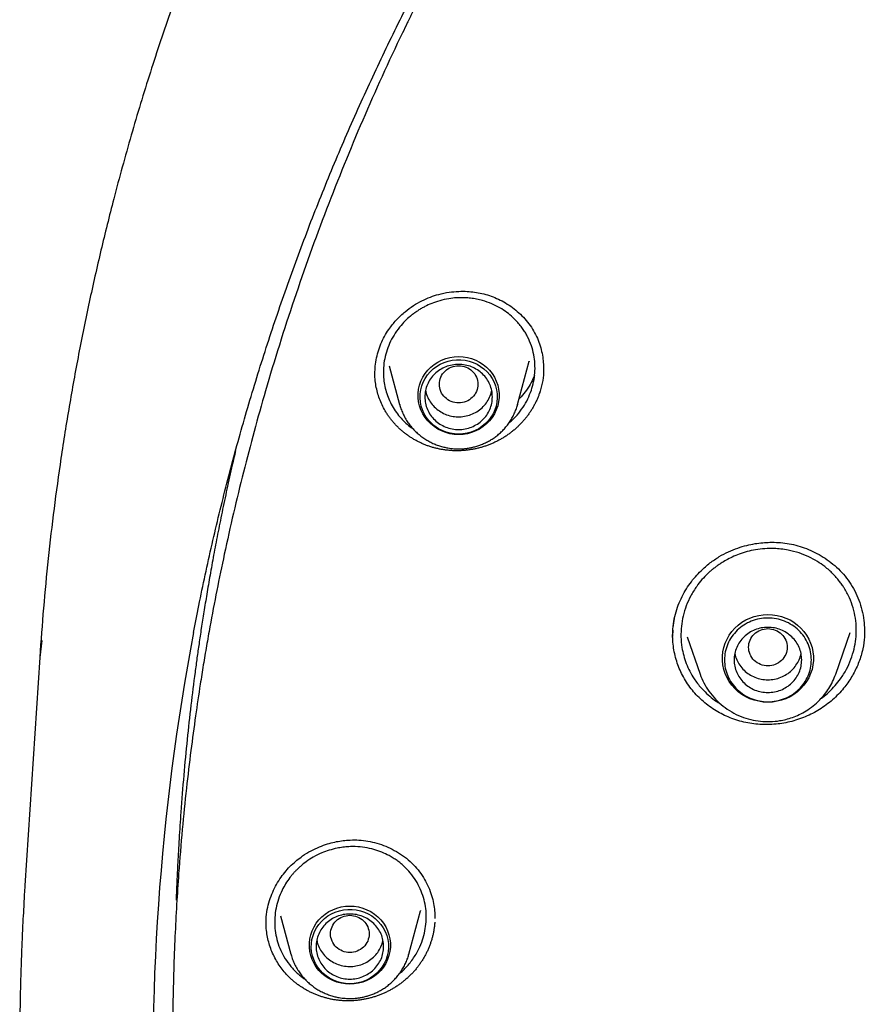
# Model space of a CAD drawing. Header units: millimetres. Extents: x 8 to 849, y 12 to 2010.
# Tile 84 of 113: x 359 to 377, y 1839 to 1859. Entities that reach past the tile are written whole.
import ezdxf

# ---------------------------------------------------------------- set-up
doc = ezdxf.new("R2010")
doc.units = ezdxf.units.MM

msp = doc.modelspace()

# ---------------------------------------------------------------- linework, layer by layer
at = {"color": 7, "linetype": 'Continuous', "lineweight": 30}
for p, q in [((366.479, 1851.966), (366.695, 1851.169)), ((369.141, 1851.169), (369.383, 1852.063)), ((369.38, 1852.064), (369.378, 1852.057)), ((368.584, 1851.379), (368.603, 1851.462)), ((369.595, 1851.408), (369.595, 1851.394)), ((369.143, 1851.176), (369.141, 1851.169)), ((372.363, 1846.547), (372.402, 1846.785)), ((372.358, 1846.365), (372.361, 1846.492)), ((359.244, 1845.923), (359.284, 1846.278)), ((372.656, 1846.354), (372.923, 1845.581)), ((375.733, 1845.581), (376.031, 1846.444)), ((376.284, 1846.063), (376.284, 1846.046)), ((359.237, 1845.924), (358.927, 1841.2)), ((364.226, 1840.572), (364.44, 1839.78)), ((366.887, 1839.78), (367.128, 1840.673)), ((363.926, 1840.416), (363.926, 1840.504)), ((366.888, 1839.787), (366.887, 1839.78))]:
    msp.add_line(p, q, dxfattribs=at)
at = {"color": 7, "linetype": 'Continuous', "lineweight": 30, "flags": 128}
for points in [[(367.918, 1852.164), (368.009, 1852.159), (368.099, 1852.145), (368.186, 1852.121), (368.271, 1852.089), (368.351, 1852.048), (368.427, 1851.998), (368.496, 1851.942), (368.559, 1851.878), (368.614, 1851.808), (368.661, 1851.733), (368.699, 1851.654), (368.728, 1851.57), (368.747, 1851.485), (368.757, 1851.398), (368.757, 1851.31), (368.747, 1851.223), (368.728, 1851.137), (368.699, 1851.054), (368.661, 1850.974), (368.614, 1850.899), (368.559, 1850.83), (368.496, 1850.766), (368.427, 1850.709), (368.351, 1850.66), (368.271, 1850.619), (368.186, 1850.586), (368.099, 1850.563), (368.009, 1850.549), (367.918, 1850.544), (367.827, 1850.549), (367.737, 1850.563), (367.65, 1850.586), (367.565, 1850.619), (367.485, 1850.66), (367.41, 1850.709), (367.34, 1850.766), (367.278, 1850.83), (367.223, 1850.899), (367.176, 1850.974), (367.137, 1851.054), (367.108, 1851.137), (367.089, 1851.223), (367.079, 1851.31), (367.079, 1851.398), (367.089, 1851.485), (367.108, 1851.57), (367.137, 1851.654), (367.176, 1851.733), (367.223, 1851.808), (367.278, 1851.878), (367.34, 1851.942), (367.41, 1851.998), (367.485, 1852.048), (367.565, 1852.089), (367.65, 1852.121), (367.737, 1852.145), (367.827, 1852.159), (367.918, 1852.164)], [(367.918, 1850.553), (367.83, 1850.558), (367.743, 1850.572), (367.658, 1850.595), (367.577, 1850.627), (367.499, 1850.667), (367.427, 1850.716), (367.36, 1850.772), (367.301, 1850.834), (367.248, 1850.903), (367.204, 1850.976), (367.169, 1851.054), (367.143, 1851.135), (367.126, 1851.218), (367.118, 1851.303), (367.121, 1851.388), (367.133, 1851.472), (367.155, 1851.554), (367.185, 1851.634), (367.225, 1851.71), (367.273, 1851.781), (367.329, 1851.846), (367.393, 1851.906), (367.462, 1851.958), (367.537, 1852.002), (367.617, 1852.038), (367.7, 1852.066), (367.786, 1852.085), (367.874, 1852.094), (367.962, 1852.094), (368.05, 1852.085), (368.136, 1852.066), (368.219, 1852.038), (368.299, 1852.002), (368.374, 1851.958), (368.443, 1851.906), (368.507, 1851.846), (368.563, 1851.781), (368.611, 1851.71), (368.651, 1851.634), (368.682, 1851.554), (368.703, 1851.472), (368.715, 1851.388), (368.718, 1851.303), (368.71, 1851.218), (368.694, 1851.135), (368.667, 1851.054), (368.632, 1850.976), (368.588, 1850.903), (368.536, 1850.834), (368.476, 1850.772), (368.409, 1850.716), (368.337, 1850.667), (368.259, 1850.627), (368.178, 1850.595), (368.093, 1850.572), (368.006, 1850.558), (367.918, 1850.553)], [(374.328, 1844.998), (374.232, 1845.003), (374.138, 1845.017), (374.045, 1845.04), (373.956, 1845.072), (373.87, 1845.112), (373.789, 1845.161), (373.713, 1845.217), (373.644, 1845.281), (373.582, 1845.351), (373.527, 1845.426), (373.481, 1845.507), (373.443, 1845.592), (373.414, 1845.679), (373.395, 1845.77), (373.385, 1845.861), (373.385, 1845.953), (373.395, 1846.045), (373.414, 1846.135), (373.443, 1846.223), (373.481, 1846.308), (373.527, 1846.388), (373.582, 1846.464), (373.644, 1846.534), (373.713, 1846.597), (373.789, 1846.654), (373.87, 1846.703), (373.956, 1846.743), (374.045, 1846.775), (374.138, 1846.798), (374.232, 1846.812), (374.328, 1846.817), (374.423, 1846.812), (374.518, 1846.798), (374.61, 1846.775), (374.7, 1846.743), (374.786, 1846.703), (374.867, 1846.654), (374.943, 1846.597), (375.012, 1846.534), (375.074, 1846.464), (375.129, 1846.388), (375.175, 1846.308), (375.213, 1846.223), (375.242, 1846.135), (375.261, 1846.045), (375.27, 1845.953), (375.27, 1845.861), (375.261, 1845.77), (375.242, 1845.679), (375.213, 1845.592), (375.175, 1845.507), (375.129, 1845.426), (375.074, 1845.351), (375.012, 1845.281), (374.943, 1845.217), (374.867, 1845.161), (374.786, 1845.112), (374.7, 1845.072), (374.61, 1845.04), (374.518, 1845.017), (374.423, 1845.003), (374.328, 1844.998)], [(365.664, 1840.775), (365.754, 1840.77), (365.844, 1840.756), (365.932, 1840.732), (366.016, 1840.7), (366.097, 1840.659), (366.172, 1840.609), (366.241, 1840.553), (366.304, 1840.489), (366.359, 1840.419), (366.406, 1840.344), (366.444, 1840.264), (366.473, 1840.181), (366.493, 1840.096), (366.503, 1840.009), (366.503, 1839.921), (366.493, 1839.834), (366.473, 1839.748), (366.444, 1839.665), (366.406, 1839.585), (366.359, 1839.51), (366.304, 1839.441), (366.241, 1839.377), (366.172, 1839.32), (366.097, 1839.271), (366.016, 1839.23), (365.932, 1839.197), (365.844, 1839.174), (365.754, 1839.16), (365.664, 1839.155), (365.573, 1839.16), (365.483, 1839.174), (365.395, 1839.197), (365.311, 1839.23), (365.23, 1839.271), (365.155, 1839.32), (365.086, 1839.377), (365.023, 1839.441), (364.968, 1839.51), (364.921, 1839.585), (364.883, 1839.665), (364.854, 1839.748), (364.834, 1839.834), (364.824, 1839.921), (364.824, 1840.009), (364.834, 1840.096), (364.854, 1840.181), (364.883, 1840.264), (364.921, 1840.344), (364.968, 1840.419), (365.023, 1840.489), (365.086, 1840.553), (365.155, 1840.609), (365.23, 1840.659), (365.311, 1840.7), (365.395, 1840.732), (365.483, 1840.756), (365.573, 1840.77), (365.664, 1840.775)], [(365.664, 1839.164), (365.575, 1839.169), (365.489, 1839.183), (365.404, 1839.206), (365.322, 1839.238), (365.245, 1839.278), (365.172, 1839.327), (365.106, 1839.383), (365.046, 1839.445), (364.994, 1839.513), (364.95, 1839.587), (364.914, 1839.665), (364.888, 1839.746), (364.871, 1839.829), (364.864, 1839.914), (364.866, 1839.999), (364.878, 1840.083), (364.9, 1840.165), (364.931, 1840.245), (364.971, 1840.321), (365.019, 1840.392), (365.075, 1840.457), (365.138, 1840.516), (365.208, 1840.569), (365.283, 1840.613), (365.362, 1840.649), (365.446, 1840.677), (365.532, 1840.696), (365.619, 1840.705), (365.708, 1840.705), (365.795, 1840.696), (365.881, 1840.677), (365.965, 1840.649), (366.044, 1840.613), (366.119, 1840.569), (366.189, 1840.516), (366.252, 1840.457), (366.308, 1840.392), (366.356, 1840.321), (366.396, 1840.245), (366.427, 1840.165), (366.449, 1840.083), (366.461, 1839.999), (366.463, 1839.914), (366.456, 1839.829), (366.439, 1839.746), (366.413, 1839.665), (366.377, 1839.587), (366.333, 1839.513), (366.281, 1839.445), (366.221, 1839.383), (366.155, 1839.327), (366.082, 1839.278), (366.005, 1839.238), (365.923, 1839.206), (365.838, 1839.183), (365.752, 1839.169), (365.664, 1839.164)]]:
    msp.add_lwpolyline(points, dxfattribs=at)
at = {"color": 7, "linetype": 'Continuous', "lineweight": 30}
msp.add_arc((409.896, 1837.45), 48.317, 169.2711, 182.7682, dxfattribs=at)
for points, knots in [([(413.569, 1895.163), (413.259, 1895.162), (412.649, 1895.159), (411.746, 1895.136), (410.871, 1895.101), (410.023, 1895.054), (409.203, 1894.996), (408.41, 1894.929), (407.62, 1894.85), (406.835, 1894.762), (406.058, 1894.663), (405.315, 1894.558), (404.605, 1894.448), (403.928, 1894.334), (403.284, 1894.219), (402.673, 1894.102), (402.094, 1893.985), (401.549, 1893.868), (401.039, 1893.754), (400.564, 1893.644), (400.12, 1893.536), (399.694, 1893.43), (399, 1893.251), (398.031, 1892.985), (396.788, 1892.612), (395.541, 1892.206), (394.291, 1891.766), (393.04, 1891.292), (391.788, 1890.783), (390.649, 1890.286), (389.622, 1889.813), (388.706, 1889.37), (387.792, 1888.907), (386.879, 1888.423), (385.973, 1887.92), (385.102, 1887.415), (384.277, 1886.917), (383.504, 1886.432), (382.766, 1885.951), (382.062, 1885.477), (381.426, 1885.034), (380.853, 1884.623), (380.331, 1884.24), (379.81, 1883.847), (379.28, 1883.438), (378.74, 1883.01), (378.155, 1882.534), (377.527, 1882.007), (376.855, 1881.425), (376.177, 1880.818), (375.433, 1880.128), (374.63, 1879.354), (373.776, 1878.491), (372.936, 1877.603), (372.111, 1876.689), (371.305, 1875.754), (370.517, 1874.795), (369.746, 1873.81), (368.988, 1872.793), (368.329, 1871.862), (367.763, 1871.026), (367.284, 1870.294), (366.815, 1869.55), (366.363, 1868.804), (365.934, 1868.071), (365.548, 1867.385), (365.202, 1866.749), (364.891, 1866.16), (364.649, 1865.685), (364.467, 1865.321), (364.34, 1865.064), (364.217, 1864.811), (364.1, 1864.565), (363.997, 1864.347), (363.909, 1864.161), (363.838, 1864.007), (363.777, 1863.873), (363.724, 1863.758), (363.68, 1863.661), (363.64, 1863.573), (363.593, 1863.467), (363.532, 1863.33), (363.456, 1863.158), (363.371, 1862.963), (363.271, 1862.732), (363.156, 1862.462), (363.025, 1862.149), (362.885, 1861.807), (362.735, 1861.435), (362.577, 1861.033), (362.391, 1860.547), (362.182, 1859.981), (361.957, 1859.345), (361.738, 1858.701), (361.527, 1858.053), (361.324, 1857.402), (361.13, 1856.747), (360.945, 1856.089), (360.733, 1855.295), (360.501, 1854.363), (360.258, 1853.29), (360.039, 1852.212), (359.844, 1851.134), (359.674, 1850.067), (359.529, 1849.015), (359.409, 1847.979), (359.31, 1846.953), (359.261, 1846.271), (359.237, 1845.932)], [0, 0, 0, 0, 0.011326, 0.022328, 0.033005, 0.043359, 0.053389, 0.063094, 0.072476, 0.082421, 0.091975, 0.101136, 0.109906, 0.118283, 0.126268, 0.133861, 0.141062, 0.147871, 0.154287, 0.160208, 0.16575, 0.171024, 0.176305, 0.192006, 0.207877, 0.223917, 0.240128, 0.256509, 0.273069, 0.289822, 0.302202, 0.314686, 0.327273, 0.339963, 0.352757, 0.365482, 0.377097, 0.38833, 0.39918, 0.409649, 0.419735, 0.427848, 0.435727, 0.443746, 0.452017, 0.460538, 0.46931, 0.479971, 0.49098, 0.502318, 0.513779, 0.528734, 0.543804, 0.558988, 0.574289, 0.589712, 0.60507, 0.62066, 0.636481, 0.652534, 0.663364, 0.674298, 0.685335, 0.696364, 0.707012, 0.717246, 0.725911, 0.734256, 0.742281, 0.745953, 0.749554, 0.753084, 0.756543, 0.759789, 0.762173, 0.764291, 0.766143, 0.767729, 0.76905, 0.770153, 0.771389, 0.773421, 0.775809, 0.778477, 0.781421, 0.785286, 0.789542, 0.794189, 0.799228, 0.804659, 0.810481, 0.818855, 0.827398, 0.835955, 0.844526, 0.85311, 0.861707, 0.870318, 0.878942, 0.892768, 0.906628, 0.920523, 0.934377, 0.94805, 0.961301, 0.974375, 0.987275, 1, 1, 1, 1]), ([(362.424, 1846.442), (362.46, 1846.628), (362.536, 1847.027), (362.664, 1847.637), (362.805, 1848.271), (362.955, 1848.904), (363.114, 1849.535), (363.28, 1850.164), (363.455, 1850.791), (363.639, 1851.415), (363.831, 1852.037), (364.031, 1852.657), (364.24, 1853.274), (364.457, 1853.889), (364.682, 1854.5), (364.916, 1855.109), (365.157, 1855.715), (365.407, 1856.318), (365.665, 1856.918), (365.931, 1857.514), (366.204, 1858.107), (366.486, 1858.697), (366.776, 1859.283), (367.074, 1859.865), (367.379, 1860.443), (367.692, 1861.018), (368.013, 1861.589), (368.341, 1862.156), (368.677, 1862.718), (369.021, 1863.276), (369.372, 1863.83), (369.731, 1864.38), (370.096, 1864.925), (370.47, 1865.465), (370.85, 1866.001), (371.237, 1866.532), (371.632, 1867.058), (372.034, 1867.579), (372.443, 1868.095), (372.858, 1868.606), (373.281, 1869.111), (373.71, 1869.612), (374.146, 1870.106), (374.588, 1870.596), (375.037, 1871.08), (375.493, 1871.558), (375.955, 1872.03), (376.423, 1872.497), (376.897, 1872.958), (377.378, 1873.413), (377.865, 1873.861), (378.357, 1874.304), (378.856, 1874.74), (379.36, 1875.171), (379.87, 1875.594), (380.386, 1876.012), (380.908, 1876.423), (381.435, 1876.827), (381.967, 1877.225), (382.504, 1877.616), (383.047, 1878.001), (383.595, 1878.378), (384.148, 1878.749), (384.706, 1879.113), (385.269, 1879.47), (385.836, 1879.819), (386.408, 1880.162), (386.985, 1880.498), (387.566, 1880.826), (388.152, 1881.147), (388.741, 1881.46), (389.335, 1881.767), (389.933, 1882.065), (390.535, 1882.357), (391.141, 1882.64), (391.751, 1882.917), (392.364, 1883.185), (392.981, 1883.446), (393.601, 1883.699), (394.225, 1883.945), (394.852, 1884.182), (395.482, 1884.412), (396.115, 1884.634), (396.751, 1884.848), (397.39, 1885.054), (398.031, 1885.251), (398.676, 1885.441), (399.322, 1885.623), (399.971, 1885.797), (400.623, 1885.963), (401.276, 1886.12), (401.932, 1886.27), (402.589, 1886.411), (403.249, 1886.544), (403.91, 1886.669), (404.572, 1886.785), (405.237, 1886.893), (405.902, 1886.993), (406.569, 1887.085), (407.237, 1887.168), (407.907, 1887.243), (408.577, 1887.309), (409.248, 1887.367), (409.919, 1887.417), (410.592, 1887.458), (411.264, 1887.491), (411.937, 1887.516), (412.611, 1887.532), (413.285, 1887.54), (413.958, 1887.539), (414.632, 1887.53), (415.305, 1887.513), (415.978, 1887.487), (416.651, 1887.452), (417.323, 1887.41), (417.995, 1887.359), (418.666, 1887.299), (419.336, 1887.231), (420.005, 1887.155), (420.672, 1887.071), (421.339, 1886.978), (422.005, 1886.877), (422.669, 1886.767), (423.331, 1886.65), (423.992, 1886.524), (424.651, 1886.389), (425.308, 1886.247), (425.963, 1886.096), (426.617, 1885.937), (427.268, 1885.771), (427.916, 1885.595), (428.563, 1885.412), (429.206, 1885.221), (429.847, 1885.022), (430.486, 1884.815), (431.121, 1884.6), (431.754, 1884.377), (432.384, 1884.146), (433.01, 1883.907), (433.633, 1883.66), (434.253, 1883.406), (434.869, 1883.144), (435.482, 1882.874), (436.091, 1882.597), (436.696, 1882.312), (437.298, 1882.019), (437.895, 1881.719), (438.488, 1881.412), (439.077, 1881.097), (439.662, 1880.775), (440.243, 1880.446), (440.819, 1880.109), (441.39, 1879.765), (441.957, 1879.415), (442.519, 1879.057), (443.076, 1878.692), (443.628, 1878.32), (444.175, 1877.941), (444.717, 1877.556), (445.254, 1877.164), (445.785, 1876.765), (446.311, 1876.359), (446.832, 1875.947), (447.347, 1875.529), (447.856, 1875.104), (448.36, 1874.673), (448.857, 1874.235), (449.349, 1873.792), (449.835, 1873.342), (450.315, 1872.886), (450.788, 1872.425), (451.255, 1871.957), (451.716, 1871.484), (452.171, 1871.005), (452.619, 1870.52), (453.06, 1870.03), (453.495, 1869.534), (453.923, 1869.033), (454.344, 1868.527), (454.759, 1868.015), (455.167, 1867.498), (455.567, 1866.976), (455.961, 1866.45), (456.347, 1865.918), (456.726, 1865.382), (457.099, 1864.841), (457.463, 1864.295), (457.821, 1863.745), (458.17, 1863.19), (458.513, 1862.631), (458.848, 1862.068), (459.175, 1861.501), (459.495, 1860.929), (459.807, 1860.354), (460.111, 1859.775), (460.407, 1859.192), (460.696, 1858.605), (460.976, 1858.015), (461.249, 1857.422), (461.513, 1856.825), (461.77, 1856.225), (462.018, 1855.621), (462.259, 1855.015), (462.491, 1854.406), (462.715, 1853.794), (462.93, 1853.179), (463.138, 1852.561), (463.337, 1851.941), (463.527, 1851.319), (463.71, 1850.694), (463.884, 1850.067), (464.049, 1849.437), (464.206, 1848.806), (464.355, 1848.173), (464.494, 1847.538), (464.616, 1846.954), (464.687, 1846.58), (464.717, 1846.419)], [0, 0, 0, 0, 0.00408, 0.00874, 0.0134, 0.01806, 0.02272, 0.02738, 0.03204, 0.0367, 0.04136, 0.04602, 0.05068, 0.05534, 0.06, 0.064659, 0.069319, 0.073979, 0.078639, 0.083299, 0.087958, 0.092618, 0.097278, 0.101938, 0.106597, 0.111257, 0.115917, 0.120576, 0.125236, 0.129896, 0.134555, 0.139215, 0.143874, 0.148534, 0.153193, 0.157853, 0.162512, 0.167172, 0.171831, 0.176491, 0.18115, 0.185809, 0.190469, 0.195128, 0.199787, 0.204447, 0.209106, 0.213765, 0.218425, 0.223084, 0.227743, 0.232402, 0.237061, 0.24172, 0.24638, 0.251039, 0.255698, 0.260357, 0.265016, 0.269675, 0.274334, 0.278993, 0.283652, 0.288311, 0.29297, 0.297629, 0.302288, 0.306947, 0.311606, 0.316265, 0.320923, 0.325582, 0.330241, 0.3349, 0.339559, 0.344218, 0.348876, 0.353535, 0.358194, 0.362853, 0.367511, 0.37217, 0.376829, 0.381488, 0.386146, 0.390805, 0.395464, 0.400122, 0.404781, 0.40944, 0.414098, 0.418757, 0.423416, 0.428074, 0.432733, 0.437391, 0.44205, 0.446709, 0.451367, 0.456026, 0.460684, 0.465343, 0.470002, 0.47466, 0.479319, 0.483977, 0.488636, 0.493295, 0.497953, 0.502612, 0.50727, 0.511929, 0.516587, 0.521246, 0.525905, 0.530563, 0.535222, 0.53988, 0.544539, 0.549197, 0.553856, 0.558515, 0.563173, 0.567832, 0.57249, 0.577149, 0.581808, 0.586466, 0.591125, 0.595784, 0.600442, 0.605101, 0.609759, 0.614418, 0.619077, 0.623735, 0.628394, 0.633053, 0.637712, 0.64237, 0.647029, 0.651688, 0.656346, 0.661005, 0.665664, 0.670323, 0.674982, 0.67964, 0.684299, 0.688958, 0.693617, 0.698276, 0.702935, 0.707594, 0.712252, 0.716911, 0.72157, 0.726229, 0.730888, 0.735547, 0.740206, 0.744865, 0.749524, 0.754183, 0.758842, 0.763502, 0.768161, 0.77282, 0.777479, 0.782138, 0.786797, 0.791456, 0.796116, 0.800775, 0.805434, 0.810093, 0.814753, 0.819412, 0.824071, 0.828731, 0.83339, 0.83805, 0.842709, 0.847368, 0.852028, 0.856687, 0.861347, 0.866006, 0.870666, 0.875325, 0.879985, 0.884645, 0.889304, 0.893964, 0.898624, 0.903283, 0.907943, 0.912603, 0.917262, 0.921922, 0.926582, 0.931242, 0.935901, 0.940561, 0.945221, 0.949881, 0.954541, 0.959201, 0.96386, 0.96852, 0.97318, 0.97784, 0.9825, 0.98716, 0.99182, 0.99648, 1, 1, 1, 1]), ([(377.417, 1873.446), (377.154, 1873.199), (376.513, 1872.594), (375.741, 1871.799), (375.211, 1871.235), (375.022, 1871.029), (374.969, 1870.972), (374.917, 1870.916), (374.865, 1870.859), (374.814, 1870.802), (374.762, 1870.745), (374.709, 1870.687), (374.644, 1870.615), (374.547, 1870.507), (374.404, 1870.347), (374.21, 1870.128), (373.972, 1869.854), (373.69, 1869.526), (373.36, 1869.134), (372.982, 1868.676), (372.558, 1868.148), (372.095, 1867.554), (371.595, 1866.891), (371.062, 1866.159), (370.626, 1865.537), (370.321, 1865.087), (370.152, 1864.835), (370.01, 1864.62), (369.871, 1864.407), (369.734, 1864.196), (369.6, 1863.987), (369.394, 1863.662), (369.124, 1863.226), (368.742, 1862.593), (368.336, 1861.894), (367.914, 1861.136), (367.608, 1860.565), (367.403, 1860.17), (367.285, 1859.942), (367.172, 1859.718), (367.062, 1859.5), (366.956, 1859.285), (366.854, 1859.076), (366.498, 1858.34), (365.917, 1857.063), (365.168, 1855.219), (364.496, 1853.349), (363.926, 1851.53), (363.448, 1849.768), (363.067, 1848.137), (362.841, 1846.999), (362.727, 1846.364), (362.693, 1846.166), (362.659, 1845.968), (362.626, 1845.77), (362.594, 1845.572), (362.539, 1845.222), (362.461, 1844.698), (362.364, 1843.979), (362.271, 1843.194), (362.186, 1842.343), (362.12, 1841.541), (362.071, 1840.801), (362.037, 1840.137), (362.011, 1839.444), (361.994, 1838.714), (361.989, 1837.951), (361.997, 1837.13), (362.02, 1836.291), (362.058, 1835.457), (362.106, 1834.682), (362.162, 1833.967), (362.225, 1833.292), (362.292, 1832.662), (362.346, 1832.21), (362.38, 1831.937), (362.395, 1831.82), (362.41, 1831.707), (362.425, 1831.597), (362.44, 1831.49), (362.454, 1831.387), (362.553, 1830.683), (362.766, 1829.374), (363.155, 1827.465), (363.625, 1825.557), (364.154, 1823.729), (364.738, 1821.985), (365.179, 1820.772), (365.45, 1820.121), (365.494, 1820.017)], [0, 0, 0, 0, 0.01833, 0.044809, 0.056459, 0.057767, 0.059075, 0.060382, 0.06169, 0.062998, 0.064306, 0.065613, 0.067014, 0.069245, 0.07302, 0.077992, 0.08416, 0.091526, 0.100088, 0.110317, 0.121855, 0.1347, 0.148853, 0.164314, 0.181083, 0.187746, 0.192203, 0.196606, 0.200958, 0.205258, 0.209507, 0.213704, 0.224982, 0.23587, 0.251628, 0.266492, 0.280464, 0.284968, 0.289371, 0.293673, 0.297873, 0.301972, 0.30597, 0.309867, 0.344064, 0.378259, 0.412454, 0.446648, 0.476739, 0.50683, 0.53331, 0.536778, 0.540246, 0.543713, 0.547181, 0.550649, 0.554116, 0.565529, 0.578063, 0.591718, 0.606495, 0.622393, 0.63341, 0.644908, 0.656887, 0.669347, 0.682792, 0.696439, 0.711884, 0.726313, 0.739726, 0.752122, 0.763503, 0.774848, 0.784963, 0.787065, 0.789105, 0.791082, 0.792998, 0.794852, 0.796644, 0.798374, 0.831702, 0.865311, 0.8992, 0.93337, 0.963672, 0.994192, 1, 1, 1, 1]), ([(366.262, 1852.304), (366.282, 1852.359), (366.321, 1852.465), (366.4, 1852.615), (366.504, 1852.774), (366.637, 1852.936), (366.802, 1853.091), (366.976, 1853.219), (367.153, 1853.32), (367.33, 1853.397), (367.518, 1853.457), (367.714, 1853.497), (367.912, 1853.515), (368.089, 1853.514), (368.25, 1853.499), (368.404, 1853.471), (368.557, 1853.428), (368.708, 1853.369), (368.856, 1853.295), (369, 1853.205), (369.136, 1853.099), (369.263, 1852.978), (369.377, 1852.842), (369.475, 1852.695), (369.552, 1852.542), (369.61, 1852.386), (369.649, 1852.23), (369.672, 1852.081), (369.675, 1851.984), (369.677, 1851.939)], [0, 0, 0, 0, 0.03618, 0.0711177, 0.1048793, 0.1533718, 0.1993645, 0.2428977, 0.2840205, 0.3227106, 0.3589586, 0.4034798, 0.4436215, 0.4793404, 0.5110907, 0.5428218, 0.5754311, 0.6089918, 0.6435234, 0.6790075, 0.7153997, 0.7526366, 0.7906481, 0.8285772, 0.8653864, 0.9013203, 0.9363666, 0.9704868, 1, 1, 1, 1]), ([(369.425, 1851.462), (369.442, 1851.52), (369.477, 1851.638), (369.501, 1851.822), (369.503, 1852.011), (369.479, 1852.2), (369.429, 1852.388), (369.367, 1852.535), (369.307, 1852.646), (369.257, 1852.725), (369.196, 1852.808), (369.124, 1852.892), (369.033, 1852.984), (368.916, 1853.081), (368.771, 1853.176), (368.603, 1853.26), (368.439, 1853.317), (368.291, 1853.352), (368.168, 1853.371), (368.029, 1853.382), (367.879, 1853.381), (367.704, 1853.361), (367.531, 1853.323), (367.365, 1853.266), (367.24, 1853.209), (367.147, 1853.158), (367.079, 1853.116), (367.012, 1853.071), (366.928, 1853.008), (366.83, 1852.922), (366.713, 1852.798), (366.602, 1852.651), (366.504, 1852.48), (366.458, 1852.36), (366.436, 1852.3)], [0, 0, 0, 0, 0.03826, 0.077268, 0.117025, 0.157535, 0.198797, 0.240814, 0.259218, 0.2793, 0.301059, 0.324492, 0.349596, 0.383317, 0.419636, 0.458546, 0.500037, 0.526673, 0.552248, 0.576766, 0.611553, 0.643973, 0.683517, 0.718879, 0.750072, 0.766494, 0.782807, 0.799011, 0.815107, 0.846968, 0.878405, 0.919659, 0.960186, 1, 1, 1, 1]), ([(366.183, 1851.808), (366.185, 1851.858), (366.187, 1851.967), (366.212, 1852.134), (366.245, 1852.248), (366.262, 1852.304)], [0, 0, 0, 0, 0.303796, 0.651876, 1, 1, 1, 1]), ([(366.436, 1852.3), (366.418, 1852.239), (366.381, 1852.116), (366.358, 1851.924), (366.358, 1851.744), (366.379, 1851.578), (366.415, 1851.429), (366.468, 1851.282), (366.538, 1851.139), (366.623, 1851.005), (366.72, 1850.885), (366.823, 1850.782), (366.904, 1850.711), (366.955, 1850.678), (366.967, 1850.671)], [0, 0, 0, 0, 0.102004, 0.206605, 0.313842, 0.39605, 0.479777, 0.565041, 0.651856, 0.740238, 0.825346, 0.902121, 0.978029, 1, 1, 1, 1]), ([(367.918, 1851.972), (367.866, 1851.966), (367.761, 1851.954), (367.628, 1851.866), (367.54, 1851.738), (367.507, 1851.587), (367.54, 1851.436), (367.628, 1851.307), (367.761, 1851.222), (367.918, 1851.191), (368.075, 1851.222), (368.209, 1851.307), (368.297, 1851.436), (368.329, 1851.587), (368.297, 1851.738), (368.209, 1851.866), (368.075, 1851.954), (367.97, 1851.966), (367.918, 1851.972)], [0, 0, 0, 0, 0.0625, 0.125, 0.1875, 0.25, 0.3125, 0.375, 0.4375, 0.5, 0.5625, 0.625, 0.6875, 0.75, 0.8125, 0.875, 0.9375, 1, 1, 1, 1]), ([(369.595, 1851.408), (369.587, 1851.386), (369.575, 1851.352), (369.557, 1851.307), (369.543, 1851.273), (369.528, 1851.24), (369.507, 1851.196), (369.484, 1851.153), (369.461, 1851.11), (369.442, 1851.079), (369.423, 1851.048), (369.403, 1851.017), (369.376, 1850.976), (369.347, 1850.937), (369.317, 1850.898), (369.294, 1850.869), (369.27, 1850.841), (369.245, 1850.813), (369.221, 1850.786), (369.186, 1850.75), (369.151, 1850.716), (369.115, 1850.682), (369.087, 1850.658), (369.059, 1850.634), (369.03, 1850.61), (369.001, 1850.587), (368.961, 1850.557), (368.921, 1850.529), (368.879, 1850.501), (368.847, 1850.481), (368.815, 1850.462), (368.783, 1850.444), (368.739, 1850.42), (368.695, 1850.397), (368.65, 1850.376), (368.616, 1850.361), (368.581, 1850.346), (368.546, 1850.333), (368.511, 1850.32), (368.464, 1850.303), (368.416, 1850.288), (368.368, 1850.275), (368.332, 1850.265), (368.296, 1850.256), (368.259, 1850.249), (368.21, 1850.239), (368.161, 1850.231), (368.112, 1850.224), (368.075, 1850.22), (368.038, 1850.216), (368, 1850.213), (367.963, 1850.211), (367.914, 1850.209), (367.864, 1850.209), (367.814, 1850.21), (367.777, 1850.212), (367.74, 1850.215), (367.703, 1850.218), (367.666, 1850.222), (367.617, 1850.228), (367.569, 1850.236), (367.52, 1850.245), (367.484, 1850.253), (367.448, 1850.261), (367.413, 1850.27), (367.377, 1850.28), (367.33, 1850.295), (367.284, 1850.31), (367.238, 1850.327), (367.204, 1850.341), (367.17, 1850.355), (367.137, 1850.37), (367.093, 1850.391), (367.05, 1850.413), (367.008, 1850.437), (366.976, 1850.455), (366.945, 1850.474), (366.915, 1850.494), (366.885, 1850.514), (366.845, 1850.542), (366.807, 1850.571), (366.769, 1850.601), (366.742, 1850.624), (366.715, 1850.648), (366.688, 1850.672), (366.662, 1850.697), (366.628, 1850.73), (366.595, 1850.765), (366.564, 1850.801), (366.541, 1850.829), (366.518, 1850.856), (366.496, 1850.885), (366.475, 1850.913), (366.448, 1850.952), (366.422, 1850.992), (366.379, 1851.064), (366.33, 1851.157), (366.276, 1851.286), (366.234, 1851.418), (366.203, 1851.556), (366.185, 1851.689), (366.182, 1851.777), (366.181, 1851.817)], [0, 0, 0, 0, 0.015142, 0.022712, 0.030281, 0.037851, 0.045421, 0.060563, 0.068133, 0.075702, 0.083272, 0.090842, 0.098411, 0.113553, 0.121123, 0.128693, 0.136262, 0.143832, 0.151402, 0.158971, 0.174113, 0.181683, 0.189253, 0.196822, 0.204392, 0.211962, 0.219531, 0.234673, 0.242243, 0.249813, 0.257382, 0.264952, 0.272522, 0.287664, 0.295234, 0.302803, 0.310373, 0.317943, 0.325512, 0.333082, 0.348224, 0.355794, 0.363363, 0.370933, 0.378503, 0.386072, 0.401214, 0.408784, 0.416354, 0.423923, 0.431493, 0.439063, 0.446632, 0.461774, 0.469344, 0.476913, 0.484483, 0.492053, 0.499622, 0.507192, 0.522334, 0.529904, 0.537473, 0.545043, 0.552613, 0.560182, 0.567752, 0.582894, 0.590464, 0.598034, 0.605603, 0.613173, 0.620743, 0.635885, 0.643454, 0.651024, 0.658594, 0.666163, 0.673733, 0.681303, 0.696444, 0.704014, 0.711584, 0.719153, 0.726723, 0.734293, 0.741862, 0.757004, 0.764574, 0.772143, 0.779713, 0.787283, 0.794853, 0.802422, 0.817564, 0.825134, 0.85544, 0.884787, 0.914134, 0.944327, 0.974519, 1, 1, 1, 1]), ([(369.49, 1851.769), (369.469, 1851.72), (369.423, 1851.616), (369.328, 1851.468), (369.242, 1851.354), (369.186, 1851.298), (369.172, 1851.285)], [0, 0, 0, 0, 0.274893, 0.597786, 0.905974, 1, 1, 1, 1]), ([(369.674, 1851.939), (369.675, 1851.902), (369.68, 1851.792), (369.656, 1851.607), (369.615, 1851.465), (369.595, 1851.394)], [0, 0, 0, 0, 0.204248, 0.602605, 1, 1, 1, 1]), ([(367.234, 1851.462), (367.237, 1851.443), (367.247, 1851.379), (367.291, 1851.279), (367.365, 1851.167), (367.461, 1851.071), (367.574, 1850.995), (367.7, 1850.941), (367.835, 1850.913), (367.973, 1850.91), (368.109, 1850.934), (368.238, 1850.982), (368.354, 1851.054), (368.453, 1851.146), (368.534, 1851.255), (368.567, 1851.337), (368.584, 1851.379)], [0, 0, 0, 0, 0.0333077, 0.1076686, 0.1820296, 0.2563905, 0.3307515, 0.4051124, 0.4794734, 0.5538343, 0.6281953, 0.7025562, 0.7769172, 0.8512781, 0.9256391, 1, 1, 1, 1]), ([(368.955, 1850.778), (368.978, 1850.797), (369.041, 1850.85), (369.143, 1850.96), (369.256, 1851.108), (369.356, 1851.28), (369.402, 1851.402), (369.425, 1851.462)], [0, 0, 0, 0, 0.1057571, 0.2894036, 0.5304831, 0.7673429, 1, 1, 1, 1]), ([(366.696, 1851.171), (366.699, 1851.157), (366.711, 1851.109), (366.741, 1851.03), (366.785, 1850.932), (366.836, 1850.841), (366.894, 1850.757), (366.955, 1850.681), (367.023, 1850.61), (367.096, 1850.544), (367.173, 1850.484), (367.255, 1850.43), (367.341, 1850.383), (367.429, 1850.343), (367.519, 1850.31), (367.607, 1850.285), (367.687, 1850.269), (367.757, 1850.258), (367.832, 1850.25), (367.886, 1850.249), (367.918, 1850.249)], [0, 0, 0, 0, 0.025915, 0.090629, 0.155964, 0.221991, 0.281655, 0.341327, 0.400988, 0.460614, 0.520167, 0.579588, 0.638776, 0.697553, 0.755548, 0.811865, 0.863574, 0.903582, 0.941105, 1, 1, 1, 1]), ([(367.918, 1850.249), (367.954, 1850.249), (368.004, 1850.25), (368.078, 1850.258), (368.142, 1850.267), (368.217, 1850.283), (368.295, 1850.304), (368.375, 1850.331), (368.456, 1850.365), (368.537, 1850.405), (368.616, 1850.452), (368.692, 1850.506), (368.766, 1850.565), (368.835, 1850.631), (368.9, 1850.703), (368.959, 1850.78), (369.012, 1850.862), (369.06, 1850.949), (369.099, 1851.04), (369.127, 1851.116), (369.139, 1851.162), (369.142, 1851.177)], [0, 0, 0, 0, 0.064497, 0.090894, 0.134708, 0.18031, 0.229321, 0.280571, 0.333589, 0.387997, 0.443531, 0.499993, 0.557237, 0.615152, 0.673656, 0.732686, 0.792195, 0.852149, 0.912528, 0.973317, 1, 1, 1, 1]), ([(363.295, 1850.212), (363.272, 1850.115), (363.21, 1849.85), (363.117, 1849.424), (363.015, 1848.944), (362.924, 1848.488), (362.841, 1848.052), (362.766, 1847.639), (362.699, 1847.246), (362.639, 1846.879), (362.585, 1846.537), (362.538, 1846.219), (362.495, 1845.916), (362.437, 1845.491), (362.366, 1844.928), (362.288, 1844.217), (362.218, 1843.479), (362.171, 1842.884), (362.141, 1842.444), (362.125, 1842.175), (362.11, 1841.92), (362.097, 1841.689), (362.087, 1841.483), (362.078, 1841.302), (362.072, 1841.146), (362.066, 1841.014), (362.063, 1840.934), (362.062, 1840.898)], [0, 0, 0, 0, 0.031973, 0.086787, 0.138931, 0.188414, 0.235246, 0.280307, 0.322621, 0.362193, 0.399026, 0.433125, 0.464896, 0.496823, 0.570008, 0.646069, 0.725024, 0.806892, 0.836407, 0.865917, 0.893153, 0.917727, 0.939639, 0.95857, 0.974937, 0.988744, 1, 1, 1, 1]), ([(372.398, 1846.775), (372.415, 1846.839), (372.449, 1846.965), (372.524, 1847.143), (372.612, 1847.309), (372.712, 1847.461), (372.821, 1847.599), (372.957, 1847.743), (373.121, 1847.885), (373.314, 1848.016), (373.508, 1848.119), (373.699, 1848.195), (373.883, 1848.25), (374.056, 1848.286), (374.217, 1848.306), (374.379, 1848.315), (374.548, 1848.311), (374.727, 1848.292), (374.906, 1848.255), (375.084, 1848.2), (375.261, 1848.127), (375.433, 1848.035), (375.598, 1847.925), (375.754, 1847.797), (375.898, 1847.651), (376.025, 1847.488), (376.132, 1847.308), (376.218, 1847.115), (376.281, 1846.909), (376.322, 1846.702), (376.327, 1846.563), (376.33, 1846.498)], [0, 0, 0, 0, 0.035451, 0.069645, 0.102656, 0.134534, 0.165309, 0.195004, 0.237549, 0.277774, 0.315577, 0.35092, 0.383815, 0.414251, 0.442213, 0.467695, 0.498531, 0.529558, 0.561371, 0.594078, 0.627693, 0.662187, 0.69751, 0.733595, 0.770369, 0.807664, 0.845536, 0.884222, 0.923696, 0.963895, 1, 1, 1, 1]), ([(376.115, 1846.1), (376.128, 1846.169), (376.156, 1846.308), (376.164, 1846.523), (376.146, 1846.74), (376.098, 1846.957), (376.02, 1847.168), (375.935, 1847.327), (375.86, 1847.439), (375.807, 1847.512), (375.745, 1847.586), (375.675, 1847.661), (375.595, 1847.737), (375.489, 1847.824), (375.351, 1847.92), (375.172, 1848.016), (374.97, 1848.097), (374.775, 1848.147), (374.601, 1848.174), (374.457, 1848.184), (374.296, 1848.184), (374.122, 1848.168), (373.94, 1848.133), (373.775, 1848.084), (373.627, 1848.026), (373.495, 1847.962), (373.393, 1847.904), (373.315, 1847.852), (373.255, 1847.809), (373.196, 1847.764), (373.14, 1847.717), (373.059, 1847.644), (372.96, 1847.541), (372.838, 1847.387), (372.726, 1847.206), (372.631, 1847), (372.591, 1846.856), (372.571, 1846.785)], [0, 0, 0, 0, 0.038267, 0.07729, 0.11707, 0.157606, 0.198897, 0.24094, 0.256236, 0.272683, 0.29028, 0.309024, 0.328915, 0.349951, 0.383638, 0.419888, 0.458691, 0.50004, 0.526515, 0.551958, 0.576373, 0.61106, 0.643446, 0.673536, 0.701337, 0.726852, 0.750087, 0.763166, 0.776181, 0.789134, 0.802025, 0.814855, 0.846649, 0.878064, 0.919358, 0.959999, 1, 1, 1, 1]), ([(372.354, 1846.358), (372.355, 1846.428), (372.358, 1846.568), (372.385, 1846.706), (372.398, 1846.775)], [0, 0, 0, 0, 0.5001538, 1, 1, 1, 1]), ([(372.571, 1846.785), (372.557, 1846.714), (372.529, 1846.572), (372.522, 1846.352), (372.54, 1846.148), (372.58, 1845.963), (372.634, 1845.799), (372.706, 1845.638), (372.786, 1845.501), (372.867, 1845.387), (372.943, 1845.295), (373.037, 1845.196), (373.153, 1845.094), (373.261, 1845.011), (373.33, 1844.974), (373.348, 1844.964)], [0, 0, 0, 0, 0.10122, 0.204636, 0.310278, 0.391014, 0.473032, 0.556345, 0.640966, 0.698127, 0.754869, 0.809325, 0.890644, 0.971549, 1, 1, 1, 1]), ([(374.328, 1846.524), (374.276, 1846.518), (374.171, 1846.506), (374.037, 1846.417), (373.949, 1846.289), (373.917, 1846.138), (373.949, 1845.987), (374.037, 1845.858), (374.171, 1845.773), (374.328, 1845.742), (374.485, 1845.773), (374.618, 1845.858), (374.706, 1845.987), (374.739, 1846.138), (374.706, 1846.289), (374.618, 1846.417), (374.485, 1846.506), (374.38, 1846.518), (374.328, 1846.524)], [0, 0, 0, 0, 0.0625, 0.125, 0.1875, 0.25, 0.3125, 0.375, 0.4375, 0.5, 0.5625, 0.625, 0.6875, 0.75, 0.8125, 0.875, 0.9375, 1, 1, 1, 1]), ([(376.329, 1846.498), (376.33, 1846.43), (376.331, 1846.278), (376.301, 1846.128), (376.284, 1846.046)], [0, 0, 0, 0, 0.450614, 1, 1, 1, 1]), ([(376.284, 1846.063), (376.273, 1846.018), (376.25, 1845.93), (376.203, 1845.801), (376.147, 1845.675), (376.082, 1845.551), (376.008, 1845.432), (375.92, 1845.312), (375.818, 1845.193), (375.701, 1845.076), (375.573, 1844.967), (375.436, 1844.87), (375.292, 1844.785), (375.142, 1844.711), (374.985, 1844.649), (374.823, 1844.601), (374.66, 1844.565), (374.495, 1844.542), (374.327, 1844.532), (374.158, 1844.536), (373.992, 1844.554), (373.826, 1844.585), (373.663, 1844.631), (373.506, 1844.69), (373.358, 1844.761), (373.218, 1844.841), (373.084, 1844.934), (372.958, 1845.038), (372.841, 1845.152), (372.734, 1845.277), (372.638, 1845.413), (372.556, 1845.555), (372.489, 1845.7), (372.435, 1845.848), (372.394, 1846.003), (372.366, 1846.162), (372.352, 1846.302), (372.354, 1846.389), (372.354, 1846.421)], [0, 0, 0, 0, 0.024166, 0.048457, 0.072684, 0.096912, 0.121646, 0.14638, 0.174734, 0.203088, 0.232267, 0.261444, 0.289761, 0.318077, 0.347222, 0.376367, 0.404659, 0.432951, 0.462034, 0.491117, 0.519898, 0.548679, 0.578345, 0.608012, 0.636123, 0.664235, 0.693113, 0.72199, 0.750961, 0.779931, 0.809803, 0.839676, 0.867724, 0.895773, 0.924612, 0.953451, 0.982632, 1, 1, 1, 1]), ([(375.427, 1845.075), (375.438, 1845.082), (375.497, 1845.123), (375.597, 1845.212), (375.723, 1845.34), (375.847, 1845.496), (375.959, 1845.677), (376.055, 1845.885), (376.095, 1846.029), (376.115, 1846.1)], [0, 0, 0, 0, 0.029504, 0.170285, 0.313416, 0.454622, 0.639841, 0.821633, 1, 1, 1, 1]), ([(373.641, 1846.007), (373.641, 1846.007), (373.646, 1845.963), (373.679, 1845.879), (373.742, 1845.761), (373.83, 1845.658), (373.936, 1845.574), (374.058, 1845.511), (374.19, 1845.471), (374.282, 1845.466), (374.328, 1845.464)], [0, 0, 0, 0, 0.0002014, 0.1430298, 0.2858582, 0.4286865, 0.5715149, 0.7143433, 0.8571716, 1, 1, 1, 1]), ([(374.328, 1845.464), (374.374, 1845.466), (374.465, 1845.471), (374.598, 1845.511), (374.719, 1845.574), (374.826, 1845.658), (374.914, 1845.761), (374.977, 1845.879), (375.01, 1845.963), (375.014, 1846.007), (375.014, 1846.007)], [0, 0, 0, 0, 0.1428284, 0.2856567, 0.4284851, 0.5713135, 0.7141418, 0.8569702, 0.9997986, 1, 1, 1, 1]), ([(372.923, 1845.581), (372.947, 1845.519), (372.996, 1845.395), (373.104, 1845.221), (373.237, 1845.059), (373.395, 1844.914), (373.574, 1844.793), (373.768, 1844.699), (373.969, 1844.635), (374.173, 1844.6), (374.375, 1844.593), (374.552, 1844.61), (374.705, 1844.642), (374.84, 1844.683), (374.981, 1844.742), (375.125, 1844.82), (375.269, 1844.921), (375.396, 1845.035), (375.504, 1845.158), (375.594, 1845.285), (375.673, 1845.426), (375.713, 1845.528), (375.733, 1845.581)], [0, 0, 0, 0, 0.053881, 0.109326, 0.166481, 0.225544, 0.285572, 0.34436, 0.40186, 0.458087, 0.513056, 0.56678, 0.602436, 0.640806, 0.682334, 0.727065, 0.775039, 0.826292, 0.866914, 0.909405, 0.953769, 1, 1, 1, 1]), ([(363.926, 1840.504), (363.933, 1840.57), (363.946, 1840.7), (363.995, 1840.888), (364.06, 1841.063), (364.141, 1841.224), (364.234, 1841.371), (364.337, 1841.504), (364.447, 1841.621), (364.562, 1841.724), (364.698, 1841.826), (364.854, 1841.921), (365.028, 1842.003), (365.193, 1842.062), (365.346, 1842.103), (365.489, 1842.128), (365.641, 1842.144), (365.808, 1842.147), (365.994, 1842.13), (366.18, 1842.092), (366.364, 1842.034), (366.544, 1841.955), (366.716, 1841.855), (366.876, 1841.736), (367.017, 1841.599), (367.137, 1841.449), (367.236, 1841.29), (367.314, 1841.124), (367.372, 1840.955), (367.409, 1840.792), (367.425, 1840.646), (367.426, 1840.559), (367.426, 1840.52)], [0, 0, 0, 0, 0.0381459, 0.0747845, 0.1099984, 0.1438293, 0.1762993, 0.2074248, 0.2372252, 0.2657196, 0.2928781, 0.3311081, 0.3663443, 0.3985575, 0.4277197, 0.453816, 0.4785904, 0.5122985, 0.5468496, 0.5823018, 0.6186373, 0.6558005, 0.6937111, 0.7321415, 0.7698132, 0.8066968, 0.8429215, 0.8784333, 0.9131633, 0.9463054, 0.9752631, 1, 1, 1, 1]), ([(367.244, 1840.449), (367.246, 1840.509), (367.25, 1840.632), (367.225, 1840.816), (367.178, 1840.999), (367.106, 1841.177), (367.008, 1841.346), (366.912, 1841.47), (366.832, 1841.555), (366.776, 1841.609), (366.713, 1841.664), (366.641, 1841.718), (366.562, 1841.771), (366.459, 1841.831), (366.326, 1841.894), (366.159, 1841.951), (365.974, 1841.992), (365.799, 1842.008), (365.645, 1842.006), (365.52, 1841.995), (365.382, 1841.972), (365.235, 1841.935), (365.069, 1841.874), (364.91, 1841.795), (364.763, 1841.7), (364.66, 1841.618), (364.591, 1841.554), (364.545, 1841.509), (364.501, 1841.463), (364.46, 1841.415), (364.401, 1841.341), (364.331, 1841.239), (364.249, 1841.09), (364.179, 1840.921), (364.128, 1840.732), (364.115, 1840.604), (364.108, 1840.541)], [0, 0, 0, 0, 0.03826, 0.077267, 0.117024, 0.157533, 0.198796, 0.240811, 0.256032, 0.272418, 0.28997, 0.308685, 0.328562, 0.3496, 0.38332, 0.419639, 0.458548, 0.500039, 0.526675, 0.55225, 0.576767, 0.611554, 0.643974, 0.683517, 0.718879, 0.750072, 0.763219, 0.776296, 0.789303, 0.80224, 0.815109, 0.846969, 0.878406, 0.91966, 0.960187, 1, 1, 1, 1]), ([(358.927, 1841.199), (358.923, 1841.139), (358.916, 1841.017), (358.906, 1840.804), (358.892, 1840.566), (358.878, 1840.288), (358.865, 1839.993), (358.853, 1839.681), (358.842, 1839.352), (358.832, 1838.984), (358.825, 1838.573), (358.821, 1838.12), (358.82, 1837.643), (358.825, 1837.171), (358.833, 1836.707), (358.845, 1836.251), (358.863, 1835.773), (358.886, 1835.269), (358.916, 1834.738), (358.953, 1834.181), (358.997, 1833.614), (359.049, 1833.039), (359.107, 1832.456), (359.175, 1831.851), (359.254, 1831.223), (359.344, 1830.572), (359.449, 1829.876), (359.572, 1829.134), (359.716, 1828.344), (359.879, 1827.527), (360.061, 1826.683), (360.265, 1825.812), (360.492, 1824.915), (360.736, 1824.018), (360.997, 1823.124), (361.275, 1822.234), (361.576, 1821.323), (361.904, 1820.392), (362.26, 1819.442), (362.625, 1818.522), (362.998, 1817.634), (363.375, 1816.778), (363.776, 1815.911), (364.203, 1815.033), (364.653, 1814.15), (365.126, 1813.263), (365.624, 1812.372), (366.149, 1811.474), (366.707, 1810.564), (367.298, 1809.641), (367.925, 1808.708), (368.583, 1807.771), (369.275, 1806.833), (369.999, 1805.893), (370.76, 1804.956), (371.287, 1804.338), (371.552, 1804.026)], [0, 0, 0, 0, 0.004314, 0.008883, 0.015361, 0.022297, 0.029664, 0.037461, 0.045686, 0.054338, 0.065078, 0.076406, 0.088319, 0.100824, 0.111713, 0.123062, 0.134989, 0.147581, 0.160844, 0.174786, 0.189412, 0.203427, 0.218029, 0.233225, 0.24902, 0.265421, 0.282434, 0.301701, 0.321712, 0.342476, 0.363997, 0.386283, 0.40934, 0.433174, 0.455709, 0.478907, 0.502772, 0.527309, 0.552522, 0.578416, 0.601105, 0.6243, 0.648002, 0.672211, 0.696924, 0.721687, 0.746936, 0.77267, 0.798887, 0.826137, 0.853886, 0.882133, 0.910873, 0.940101, 0.969812, 1, 1, 1, 1]), ([(364.108, 1840.541), (364.106, 1840.48), (364.103, 1840.357), (364.127, 1840.172), (364.175, 1839.988), (364.248, 1839.81), (364.347, 1839.64), (364.45, 1839.508), (364.539, 1839.416), (364.607, 1839.354), (364.671, 1839.301), (364.717, 1839.269), (364.738, 1839.255)], [0, 0, 0, 0, 0.121933, 0.246134, 0.372646, 0.501508, 0.63276, 0.766443, 0.834696, 0.8894, 0.949468, 1, 1, 1, 1]), ([(365.664, 1840.583), (365.611, 1840.577), (365.507, 1840.565), (365.373, 1840.477), (365.285, 1840.349), (365.253, 1840.198), (365.285, 1840.047), (365.373, 1839.918), (365.507, 1839.833), (365.664, 1839.802), (365.82, 1839.833), (365.954, 1839.918), (366.042, 1840.047), (366.074, 1840.198), (366.042, 1840.349), (365.954, 1840.477), (365.82, 1840.565), (365.716, 1840.577), (365.664, 1840.583)], [0, 0, 0, 0, 0.0625, 0.125, 0.1875, 0.25, 0.3125, 0.375, 0.4375, 0.5, 0.5625, 0.625, 0.6875, 0.75, 0.8125, 0.875, 0.9375, 1, 1, 1, 1]), ([(367.13, 1840.683), (367.13, 1840.682), (367.13, 1840.679), (367.128, 1840.676), (367.127, 1840.674)], [0, 0, 0, 0, 0.2651368, 1, 1, 1, 1]), ([(367.423, 1840.438), (367.421, 1840.414), (367.418, 1840.378), (367.413, 1840.33), (367.407, 1840.294), (367.401, 1840.258), (367.392, 1840.211), (367.382, 1840.164), (367.37, 1840.117), (367.36, 1840.082), (367.349, 1840.047), (367.338, 1840.013), (367.322, 1839.967), (367.304, 1839.921), (367.285, 1839.877), (367.27, 1839.843), (367.254, 1839.81), (367.237, 1839.778), (367.22, 1839.745), (367.196, 1839.702), (367.171, 1839.66), (367.144, 1839.619), (367.123, 1839.589), (367.102, 1839.558), (367.08, 1839.529), (367.058, 1839.5), (367.027, 1839.461), (366.994, 1839.424), (366.961, 1839.387), (366.935, 1839.36), (366.909, 1839.334), (366.882, 1839.308), (366.846, 1839.275), (366.808, 1839.242), (366.77, 1839.211), (366.741, 1839.188), (366.711, 1839.166), (366.68, 1839.144), (366.65, 1839.123), (366.608, 1839.096), (366.565, 1839.07), (366.522, 1839.045), (366.489, 1839.027), (366.456, 1839.01), (366.422, 1838.993), (366.377, 1838.972), (366.331, 1838.953), (366.285, 1838.934), (366.25, 1838.921), (366.215, 1838.909), (366.179, 1838.897), (366.143, 1838.886), (366.095, 1838.872), (366.047, 1838.86), (365.998, 1838.85), (365.962, 1838.842), (365.925, 1838.836), (365.888, 1838.83), (365.851, 1838.825), (365.801, 1838.819), (365.752, 1838.815), (365.702, 1838.812), (365.665, 1838.811), (365.628, 1838.811), (365.591, 1838.811), (365.554, 1838.812), (365.504, 1838.815), (365.455, 1838.819), (365.406, 1838.824), (365.369, 1838.829), (365.332, 1838.835), (365.296, 1838.841), (365.248, 1838.851), (365.2, 1838.862), (365.152, 1838.875), (365.117, 1838.885), (365.082, 1838.896), (365.047, 1838.908), (365.012, 1838.92), (364.967, 1838.937), (364.921, 1838.956), (364.877, 1838.976), (364.844, 1838.992), (364.812, 1839.008), (364.779, 1839.025), (364.747, 1839.043), (364.706, 1839.068), (364.665, 1839.094), (364.624, 1839.121), (364.595, 1839.142), (364.566, 1839.163), (364.537, 1839.185), (364.509, 1839.208), (364.472, 1839.239), (364.436, 1839.272), (364.376, 1839.33), (364.304, 1839.409), (364.218, 1839.521), (364.142, 1839.639), (364.076, 1839.765), (364.022, 1839.895), (363.98, 1840.029), (363.949, 1840.166), (363.93, 1840.305), (363.927, 1840.4), (363.926, 1840.446)], [0, 0, 0, 0, 0.013858, 0.020786, 0.027713, 0.034641, 0.041569, 0.055426, 0.062354, 0.069282, 0.07621, 0.083137, 0.090065, 0.103923, 0.11085, 0.117778, 0.124706, 0.131633, 0.138561, 0.145489, 0.159347, 0.166274, 0.173202, 0.18013, 0.187057, 0.193985, 0.200913, 0.21477, 0.221698, 0.228626, 0.235553, 0.242481, 0.249409, 0.263267, 0.270194, 0.277122, 0.28405, 0.290977, 0.297905, 0.304833, 0.318691, 0.325618, 0.332546, 0.339474, 0.346401, 0.353329, 0.367187, 0.374114, 0.381042, 0.38797, 0.394897, 0.401825, 0.408753, 0.42261, 0.429538, 0.436466, 0.443393, 0.450321, 0.457249, 0.464176, 0.478034, 0.484962, 0.491889, 0.498817, 0.505745, 0.512673, 0.5196, 0.533458, 0.540386, 0.547313, 0.554241, 0.561169, 0.568097, 0.581954, 0.588882, 0.59581, 0.602737, 0.609665, 0.616593, 0.62352, 0.637378, 0.644306, 0.651233, 0.658161, 0.665089, 0.672016, 0.678944, 0.692802, 0.699729, 0.706657, 0.713585, 0.720512, 0.72744, 0.734368, 0.748225, 0.755153, 0.782889, 0.809747, 0.836605, 0.864237, 0.891869, 0.918725, 0.94558, 0.973212, 1, 1, 1, 1]), ([(366.689, 1839.374), (366.702, 1839.383), (366.743, 1839.416), (366.81, 1839.483), (366.892, 1839.573), (366.969, 1839.673), (367.037, 1839.778), (367.108, 1839.909), (367.173, 1840.069), (367.225, 1840.258), (367.238, 1840.386), (367.244, 1840.449)], [0, 0, 0, 0, 0.037711, 0.124366, 0.22625, 0.32699, 0.426586, 0.525038, 0.686515, 0.844832, 1, 1, 1, 1]), ([(364.979, 1840.072), (364.985, 1840.041), (365, 1839.966), (365.055, 1839.857), (365.135, 1839.749), (365.236, 1839.658), (365.354, 1839.588), (365.483, 1839.542), (365.619, 1839.52), (365.757, 1839.525), (365.892, 1839.556), (366.017, 1839.611), (366.129, 1839.689), (366.224, 1839.786), (366.295, 1839.899), (366.337, 1839.997), (366.346, 1840.057), (366.348, 1840.073)], [0, 0, 0, 0, 0.051028, 0.122031, 0.193034, 0.264037, 0.33504, 0.406043, 0.477046, 0.548049, 0.619052, 0.690055, 0.761058, 0.832061, 0.903064, 0.974067, 1, 1, 1, 1]), ([(364.441, 1839.782), (364.444, 1839.768), (364.456, 1839.72), (364.486, 1839.641), (364.53, 1839.543), (364.582, 1839.452), (364.639, 1839.368), (364.701, 1839.292), (364.768, 1839.221), (364.841, 1839.155), (364.919, 1839.095), (365.001, 1839.041), (365.086, 1838.994), (365.175, 1838.954), (365.264, 1838.921), (365.352, 1838.896), (365.432, 1838.88), (365.503, 1838.869), (365.578, 1838.861), (365.631, 1838.86), (365.664, 1838.859)], [0, 0, 0, 0, 0.025915, 0.090629, 0.155964, 0.221991, 0.281655, 0.341327, 0.400988, 0.460614, 0.520167, 0.579588, 0.638776, 0.697553, 0.755548, 0.811865, 0.863574, 0.903582, 0.941105, 1, 1, 1, 1]), ([(365.664, 1838.859), (365.699, 1838.86), (365.75, 1838.861), (365.824, 1838.869), (365.887, 1838.878), (365.962, 1838.894), (366.04, 1838.915), (366.121, 1838.942), (366.202, 1838.976), (366.282, 1839.016), (366.361, 1839.063), (366.438, 1839.117), (366.511, 1839.176), (366.58, 1839.242), (366.645, 1839.314), (366.704, 1839.391), (366.758, 1839.473), (366.805, 1839.56), (366.845, 1839.651), (366.873, 1839.727), (366.884, 1839.773), (366.888, 1839.788)], [0, 0, 0, 0, 0.064497, 0.090894, 0.134708, 0.18031, 0.229321, 0.280571, 0.333589, 0.387997, 0.443531, 0.499993, 0.557237, 0.615152, 0.673656, 0.732686, 0.792195, 0.852149, 0.912528, 0.973317, 1, 1, 1, 1])]:
    msp.add_open_spline(points, degree=3, knots=knots, dxfattribs=at)
for points in [[(368.618, 1851.324), (368.615, 1851.28), (368.61, 1851.192), (368.569, 1851.064), (368.504, 1850.947), (368.416, 1850.844), (368.309, 1850.76), (368.188, 1850.697), (368.056, 1850.658), (367.918, 1850.645), (367.781, 1850.658), (367.648, 1850.697), (367.527, 1850.76), (367.42, 1850.844), (367.332, 1850.947), (367.267, 1851.064), (367.227, 1851.192), (367.214, 1851.324), (367.227, 1851.457), (367.267, 1851.584), (367.332, 1851.701), (367.42, 1851.804), (367.527, 1851.889), (367.648, 1851.951), (367.781, 1851.99), (367.918, 1852.003), (368.056, 1851.99), (368.188, 1851.951), (368.309, 1851.889), (368.416, 1851.804), (368.504, 1851.701), (368.569, 1851.584), (368.61, 1851.457), (368.615, 1851.368), (368.618, 1851.324)], [(375.228, 1845.875), (375.225, 1845.819), (375.218, 1845.705), (375.164, 1845.541), (375.081, 1845.39), (374.968, 1845.258), (374.831, 1845.15), (374.675, 1845.069), (374.505, 1845.019), (374.328, 1845.002), (374.151, 1845.019), (373.981, 1845.069), (373.825, 1845.15), (373.687, 1845.258), (373.575, 1845.39), (373.491, 1845.541), (373.44, 1845.705), (373.422, 1845.875), (373.44, 1846.046), (373.491, 1846.209), (373.575, 1846.36), (373.687, 1846.493), (373.825, 1846.601), (373.981, 1846.682), (374.151, 1846.731), (374.328, 1846.748), (374.505, 1846.731), (374.675, 1846.682), (374.831, 1846.601), (374.968, 1846.493), (375.081, 1846.36), (375.164, 1846.209), (375.218, 1846.046), (375.225, 1845.932), (375.228, 1845.875)], [(374.328, 1845.201), (374.282, 1845.203), (374.19, 1845.208), (374.058, 1845.248), (373.937, 1845.311), (373.83, 1845.395), (373.742, 1845.498), (373.677, 1845.616), (373.637, 1845.743), (373.623, 1845.875), (373.637, 1846.008), (373.677, 1846.135), (373.742, 1846.253), (373.83, 1846.355), (373.937, 1846.44), (374.058, 1846.503), (374.19, 1846.541), (374.328, 1846.554), (374.465, 1846.541), (374.598, 1846.503), (374.719, 1846.44), (374.826, 1846.355), (374.914, 1846.253), (374.979, 1846.135), (375.019, 1846.008), (375.032, 1845.875), (375.019, 1845.743), (374.979, 1845.616), (374.914, 1845.498), (374.826, 1845.395), (374.719, 1845.311), (374.598, 1845.248), (374.465, 1845.208), (374.374, 1845.203), (374.328, 1845.201)], [(366.364, 1839.935), (366.361, 1839.891), (366.356, 1839.803), (366.314, 1839.675), (366.249, 1839.558), (366.162, 1839.455), (366.055, 1839.371), (365.933, 1839.308), (365.801, 1839.269), (365.664, 1839.256), (365.526, 1839.269), (365.394, 1839.308), (365.272, 1839.371), (365.165, 1839.455), (365.078, 1839.558), (365.013, 1839.675), (364.973, 1839.803), (364.959, 1839.935), (364.973, 1840.068), (365.013, 1840.195), (365.078, 1840.312), (365.165, 1840.415), (365.272, 1840.5), (365.394, 1840.562), (365.526, 1840.601), (365.664, 1840.614), (365.801, 1840.601), (365.933, 1840.562), (366.055, 1840.5), (366.162, 1840.415), (366.249, 1840.312), (366.314, 1840.195), (366.356, 1840.068), (366.361, 1839.979), (366.364, 1839.935)]]:
    msp.add_open_spline(points, degree=3, dxfattribs=at)

doc.saveas('drawing.dxf')
